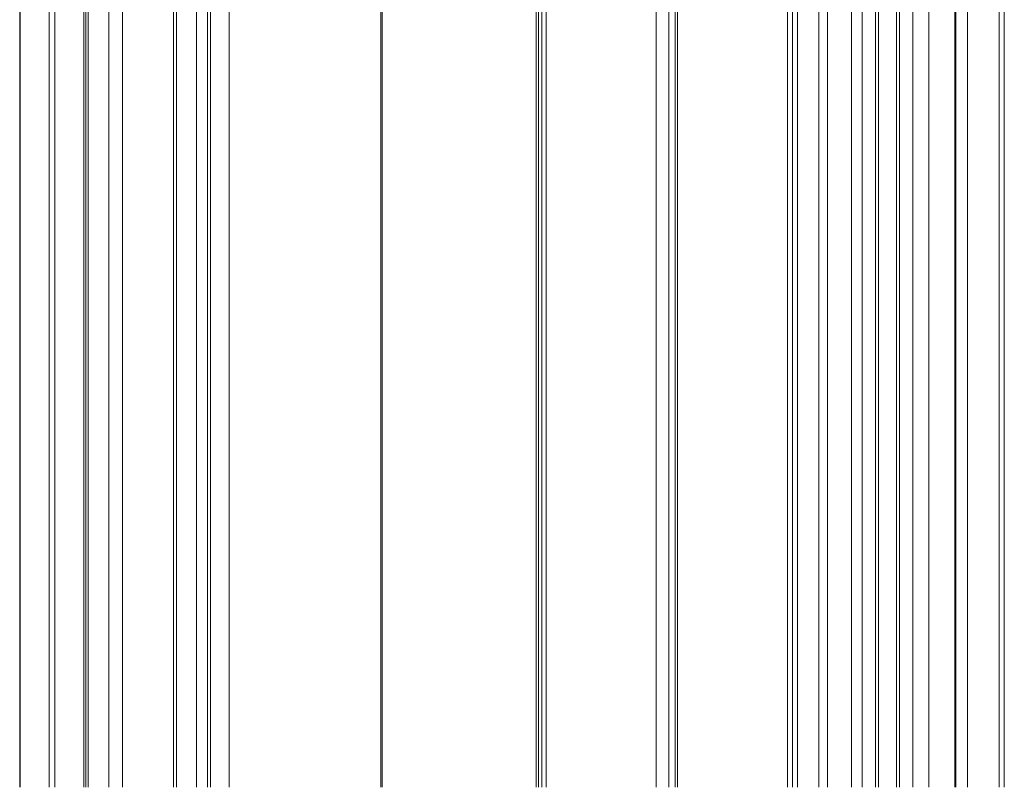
# Model space of a CAD drawing. Header units: millimetres. Extents: x -645 to 830, y -176 to 857.
# Tile 12 of 77: x -128 to -57, y 165 to 220. Entities that reach past the tile are written whole.
import ezdxf

# ---------------------------------------------------------------- set-up
doc = ezdxf.new("R2010")
doc.units = ezdxf.units.MM

msp = doc.modelspace()

# ---------------------------------------------------------------- linework, layer by layer
at = {"color": 7, "linetype": 'Continuous', "lineweight": 15}
for p, q in [((-128.242, 264.526), (-128.242, 164.526)), ((-128.2, 164.526), (-128.2, 264.526)), ((-123.583, 264.526), (-123.583, 164.526)), ((-123.454, 164.526), (-123.454, 264.526)), ((-90.345, 264.526), (-90.345, 164.526)), ((-90.047, 164.526), (-90.047, 264.526)), ((-72.527, 264.526), (-72.527, 164.526)), ((-72.174, 164.526), (-72.174, 264.526)), ((-62.264, 260.472), (-62.264, 164.526)), ((-123.285, 255.026), (-123.285, 164.526)), ((-121.765, 164.526), (-121.765, 255.026)), ((-115.402, 255.026), (-115.402, 164.526)), ((-114.606, 164.526), (-114.606, 255.026)), ((-114.401, 255.026), (-114.401, 164.526)), ((-113.053, 164.526), (-113.053, 255.026)), ((-102.046, 255.026), (-102.046, 164.526)), ((-101.934, 164.526), (-101.934, 255.026)), ((-90.766, 255.026), (-90.766, 164.526)), ((-90.606, 164.526), (-90.606, 255.026)), ((-71.803, 255.026), (-71.803, 164.526)), ((-70.253, 164.526), (-70.253, 255.026)), ((-66.153, 255.026), (-66.153, 164.526)), ((-65.929, 164.526), (-65.929, 255.026)), ((-63.424, 255.026), (-63.424, 164.526)), ((-62.266, 164.526), (-62.266, 255.026)), ((-57.165, 255.026), (-57.165, 164.526)), ((-56.796, 164.526), (-56.796, 255.026)), ((-120.786, 244.526), (-120.786, 164.526)), ((-117.075, 164.526), (-117.075, 244.526)), ((-116.87, 164.526), (-116.87, 244.526)), ((-69.622, 244.526), (-69.622, 164.526)), ((-67.875, 164.526), (-67.875, 244.526)), ((-67.099, 164.526), (-67.099, 244.526)), ((-64.607, 164.526), (-64.607, 244.526)), ((-64.403, 164.526), (-64.403, 244.526)), ((-126.096, 242.026), (-126.096, 164.526)), ((-125.687, 164.526), (-125.687, 242.026)), ((-82.063, 242.026), (-82.063, 164.526)), ((-81.13, 242.026), (-81.13, 164.526)), ((-80.688, 164.526), (-80.688, 242.026)), ((-80.511, 164.526), (-80.511, 242.026)), ((-60.378, 242.026), (-60.378, 164.526)), ((-60.322, 164.526), (-60.322, 242.026)), ((-59.461, 164.526), (-59.461, 242.026))]:
    msp.add_line(p, q, dxfattribs=at)

doc.saveas('drawing.dxf')
